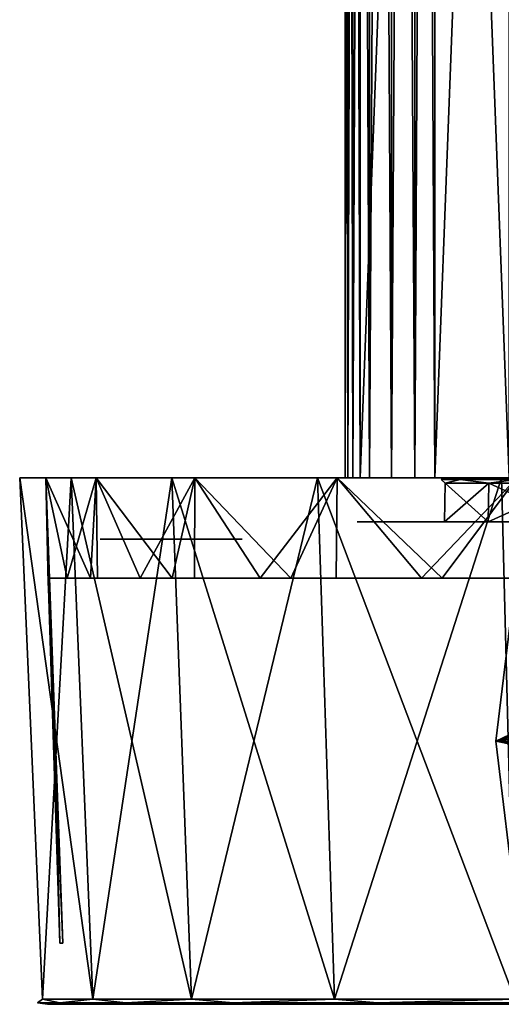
# Model space of a CAD drawing. Header units: millimetres. Extents: x -67 to 67, y -25 to 255.
# Tile 1 of 19: x -67 to -40, y 0 to 56. Entities that reach past the tile are written whole.
import ezdxf

# ---------------------------------------------------------------- set-up
doc = ezdxf.new("R2010")
doc.units = ezdxf.units.MM
doc.header["$LTSCALE"] = 65.185185
for name, color, linetype in [('1', 7, 'CONTINUOUS'), ('11', 7, 'CONTINUOUS'), ('2', 7, 'CONTINUOUS'), ('20', 7, 'CONTINUOUS'), ('21', 7, 'CONTINUOUS'), ('23', 7, 'CONTINUOUS'), ('25', 7, 'CONTINUOUS'), ('4', 7, 'CONTINUOUS'), ('42', 7, 'CONTINUOUS'), ('43', 7, 'CONTINUOUS'), ('44', 7, 'CONTINUOUS'), ('46', 7, 'CONTINUOUS'), ('5', 7, 'CONTINUOUS'), ('50', 7, 'CONTINUOUS'), ('51', 7, 'CONTINUOUS'), ('52', 7, 'CONTINUOUS'), ('53', 7, 'CONTINUOUS'), ('54', 7, 'CONTINUOUS'), ('7', 7, 'CONTINUOUS'), ('8', 7, 'CONTINUOUS'), ('9', 7, 'CONTINUOUS')]:
    doc.layers.add(name, color=color, linetype=linetype)

msp = doc.modelspace()

# ---------------------------------------------------------------- linework, layer by layer
at = {"layer": '1', "color": 252, "linetype": 'Continuous', "true_color": 0x96918c}
for points in [[(-63.824, 30, -13.566), (-65.25, 30), (-61.226, 30, -3.418), (-63.824, 30, -13.566)], [(-65.25, 30), (-63.824, 30, 13.566), (-62.872, 30), (-65.25, 30)], [(-65.25, 30), (-62.872, 30), (-62.439, 30, -1.897), (-65.25, 30)], [(-61.226, 30, -3.418), (-65.25, 30), (-62.439, 30, -1.897), (-61.226, 30, -3.418)], [(-59.609, 30, -26.54), (-63.824, 30, -13.566), (-38.529, 30, -20.221), (-59.609, 30, -26.54)], [(-38.529, 30, -20.221), (-63.824, 30, -13.566), (-42.248, 30, -10.413), (-38.529, 30, -20.221)], [(-42.248, 30, -10.413), (-63.824, 30, -13.566), (-59.473, 30, -4.263), (-42.248, 30, -10.413)], [(-59.473, 30, -4.263), (-63.824, 30, -13.566), (-61.226, 30, -3.418), (-59.473, 30, -4.263)], [(-63.824, 30, 13.566), (-59.609, 30, 26.54), (-38.529, 30, 20.221), (-63.824, 30, 13.566)], [(-42.248, 30, 10.413), (-63.824, 30, 13.566), (-38.529, 30, 20.221), (-42.248, 30, 10.413)], [(-63.824, 30, 13.566), (-42.248, 30, 10.413), (-57.527, 30, 4.263), (-63.824, 30, 13.566)], [(-62.872, 30), (-63.824, 30, 13.566), (-62.439, 30, 1.897), (-62.872, 30)], [(-62.439, 30, 1.897), (-63.824, 30, 13.566), (-61.226, 30, 3.418), (-62.439, 30, 1.897)], [(-61.226, 30, 3.418), (-63.824, 30, 13.566), (-59.473, 30, 4.263), (-61.226, 30, 3.418)], [(-59.473, 30, 4.263), (-63.824, 30, 13.566), (-57.527, 30, 4.263), (-59.473, 30, 4.263)], [(-52.788, 30, -38.353), (-59.609, 30, -26.54), (-24.718, 30, -35.81), (-52.788, 30, -38.353)], [(-24.718, 30, -35.81), (-59.609, 30, -26.54), (-32.57, 30, -28.854), (-24.718, 30, -35.81)], [(-32.57, 30, -28.854), (-59.609, 30, -26.54), (-38.529, 30, -20.221), (-32.57, 30, -28.854)], [(-38.529, 30, 20.221), (-59.609, 30, 26.54), (-32.57, 30, 28.854), (-38.529, 30, 20.221)], [(-59.609, 30, 26.54), (-52.788, 30, 38.353), (-32.57, 30, 28.854), (-59.609, 30, 26.54)], [(-57.527, 30, -4.263), (-42.248, 30, -10.413), (-59.473, 30, -4.263), (-57.527, 30, -4.263)], [(-55.774, 30, -3.418), (-42.248, 30, -10.413), (-57.527, 30, -4.263), (-55.774, 30, -3.418)], [(-42.248, 30, 10.413), (-43.513, 30), (-57.527, 30, 4.263), (-42.248, 30, 10.413)], [(-57.527, 30, 4.263), (-43.513, 30), (-55.774, 30, 3.418), (-57.527, 30, 4.263)], [(-54.561, 30, -1.897), (-42.248, 30, -10.413), (-55.774, 30, -3.418), (-54.561, 30, -1.897)], [(-55.774, 30, 3.418), (-43.513, 30), (-54.561, 30, 1.897), (-55.774, 30, 3.418)], [(-54.128, 30), (-42.248, 30, -10.413), (-54.561, 30, -1.897), (-54.128, 30)], [(-54.561, 30, 1.897), (-43.513, 30), (-54.128, 30), (-54.561, 30, 1.897)], [(-43.513, 30), (-42.248, 30, -10.413), (-54.128, 30), (-43.513, 30)], [(-44.57, 30, -44.112), (-52.788, 30, -38.353), (-44.737, 30, -43.487), (-44.57, 30, -44.112)], [(-44.737, 30, -43.487), (-52.788, 30, -38.353), (-44.57, 30, -42.862), (-44.737, 30, -43.487)], [(-44.57, 30, -42.862), (-52.788, 30, -38.353), (-44.112, 30, -42.405), (-44.57, 30, -42.862)], [(-44.112, 30, -42.405), (-52.788, 30, -38.353), (-43.487, 30, -42.237), (-44.112, 30, -42.405)], [(-43.487, 30, -42.237), (-52.788, 30, -38.353), (-43.134, 30, -41.719), (-43.487, 30, -42.237)], [(-43.134, 30, -41.012), (-52.788, 30, -38.353), (-41.719, 30, -39.598), (-43.134, 30, -41.012)], [(-52.788, 30, -38.353), (-43.134, 30, -41.012), (-43.263, 30, -41.236), (-52.788, 30, -38.353)], [(-41.719, 30, -39.598), (-52.788, 30, -38.353), (-41.495, 30, -39.468), (-41.719, 30, -39.598)], [(-41.495, 30, -39.468), (-52.788, 30, -38.353), (-41.236, 30, -39.468), (-41.495, 30, -39.468)], [(-43.134, 30, -41.719), (-52.788, 30, -38.353), (-43.263, 30, -41.495), (-43.134, 30, -41.719)], [(-43.263, 30, -41.495), (-52.788, 30, -38.353), (-43.263, 30, -41.236), (-43.263, 30, -41.495)], [(-44.112, 30, -44.57), (-52.788, 30, -38.353), (-44.57, 30, -44.112), (-44.112, 30, -44.57)], [(-43.661, 30, -48.49), (-52.788, 30, -38.353), (-44.112, 30, -44.57), (-43.661, 30, -48.49)], [(-15.43, 30, -40.685), (-52.788, 30, -38.353), (-24.718, 30, -35.81), (-15.43, 30, -40.685)], [(-52.788, 30, -38.353), (-15.43, 30, -40.685), (-41.236, 30, -39.468), (-52.788, 30, -38.353)], [(-52.788, 30, 38.353), (-44.737, 30, 43.487), (-44.57, 30, 42.862), (-52.788, 30, 38.353)], [(-52.788, 30, 38.353), (-44.57, 30, 42.862), (-43.134, 30, 41.012), (-52.788, 30, 38.353)], [(-41.495, 30, 39.468), (-52.788, 30, 38.353), (-41.719, 30, 39.598), (-41.495, 30, 39.468)], [(-41.719, 30, 39.598), (-52.788, 30, 38.353), (-43.134, 30, 41.012), (-41.719, 30, 39.598)], [(-24.718, 30, 35.81), (-52.788, 30, 38.353), (-41.495, 30, 39.468), (-24.718, 30, 35.81)], [(-52.788, 30, 38.353), (-43.661, 30, 48.49), (-44.737, 30, 43.487), (-52.788, 30, 38.353)], [(-32.57, 30, 28.854), (-52.788, 30, 38.353), (-24.718, 30, 35.81), (-32.57, 30, 28.854)], [(-44.737, 30, 43.487), (-43.661, 30, 48.49), (-44.57, 30, 44.112), (-44.737, 30, 43.487)], [(-43.134, 30, 41.012), (-44.57, 30, 42.862), (-43.263, 30, 41.236), (-43.134, 30, 41.012)], [(-43.263, 30, 41.236), (-44.57, 30, 42.862), (-43.263, 30, 41.495), (-43.263, 30, 41.236)], [(-44.57, 30, 42.862), (-44.112, 30, 42.405), (-43.263, 30, 41.495), (-44.57, 30, 42.862)], [(-44.57, 30, 44.112), (-43.661, 30, 48.49), (-44.112, 30, 44.57), (-44.57, 30, 44.112)], [(-43.263, 30, 41.495), (-44.112, 30, 42.405), (-43.134, 30, 41.719), (-43.263, 30, 41.495)], [(-43.487, 30, -44.737), (-43.661, 30, -48.49), (-44.112, 30, -44.57), (-43.487, 30, -44.737)], [(-44.112, 30, 42.405), (-43.487, 30, 42.237), (-43.134, 30, 41.719), (-44.112, 30, 42.405)], [(-44.112, 30, 44.57), (-43.661, 30, 48.49), (-43.487, 30, 44.737), (-44.112, 30, 44.57)], [(-32.625, 30, -56.508), (-43.661, 30, -48.49), (32.625, 30, -56.508), (-32.625, 30, -56.508)], [(32.625, 30, -56.508), (-43.661, 30, -48.49), (43.661, 30, -48.49), (32.625, 30, -56.508)], [(43.661, 30, -48.49), (-43.661, 30, -48.49), (-43.487, 30, -44.737), (43.661, 30, -48.49)], [(-32.625, 30, 56.508), (43.661, 30, 48.49), (-43.661, 30, 48.49), (-32.625, 30, 56.508)], [(-43.661, 30, 48.49), (43.661, 30, 48.49), (43.487, 30, 44.737), (-43.661, 30, 48.49)], [(-43.487, 30, 44.737), (-43.661, 30, 48.49), (43.487, 30, 44.737), (-43.487, 30, 44.737)], [(43.487, 30, -44.737), (-43.487, 30, -44.737), (-42.862, 30, -44.57), (43.487, 30, -44.737)], [(-42.862, 30, -42.405), (-43.487, 30, -42.237), (-43.134, 30, -41.719), (-42.862, 30, -42.405)], [(43.487, 30, -44.737), (43.661, 30, -48.49), (-43.487, 30, -44.737), (43.487, 30, -44.737)], [(-43.487, 30, 42.237), (-42.862, 30, 42.405), (-43.134, 30, 41.719), (-43.487, 30, 42.237)], [(-42.862, 30, 44.57), (-43.487, 30, 44.737), (42.862, 30, 44.57), (-42.862, 30, 44.57)], [(-43.487, 30, 44.737), (43.487, 30, 44.737), (42.862, 30, 44.57), (-43.487, 30, 44.737)], [(-41.719, 30, -43.134), (-42.862, 30, -42.405), (-43.134, 30, -41.719), (-41.719, 30, -43.134)], [(-42.862, 30, 42.405), (-42.405, 30, 42.862), (-43.134, 30, 41.719), (-42.862, 30, 42.405)], [(-43.134, 30, 41.719), (-42.405, 30, 42.862), (-41.719, 30, 43.134), (-43.134, 30, 41.719)], [(42.862, 30, -44.57), (43.487, 30, -44.737), (-42.862, 30, -44.57), (42.862, 30, -44.57)], [(-42.405, 30, -44.112), (42.862, 30, -44.57), (-42.862, 30, -44.57), (-42.405, 30, -44.112)], [(-42.405, 30, -42.862), (-42.862, 30, -42.405), (-41.719, 30, -43.134), (-42.405, 30, -42.862)], [(42.405, 30, 44.112), (-42.862, 30, 44.57), (42.862, 30, 44.57), (42.405, 30, 44.112)], [(-42.405, 30, 44.112), (-42.862, 30, 44.57), (42.405, 30, 44.112), (-42.405, 30, 44.112)], [(42.405, 30, -44.112), (42.862, 30, -44.57), (-42.405, 30, -44.112), (42.405, 30, -44.112)], [(-42.237, 30, -43.487), (42.405, 30, -44.112), (-42.405, 30, -44.112), (-42.237, 30, -43.487)], [(-42.237, 30, -43.487), (-42.405, 30, -42.862), (-41.495, 30, -43.263), (-42.237, 30, -43.487)], [(-41.495, 30, -43.263), (-42.405, 30, -42.862), (-41.719, 30, -43.134), (-41.495, 30, -43.263)], [(-42.237, 30, 43.487), (-42.405, 30, 44.112), (42.237, 30, 43.487), (-42.237, 30, 43.487)], [(42.237, 30, 43.487), (-42.405, 30, 44.112), (42.405, 30, 44.112), (42.237, 30, 43.487)], [(-42.405, 30, 42.862), (-42.237, 30, 43.487), (-41.719, 30, 43.134), (-42.405, 30, 42.862)], [(42.237, 30, -43.487), (-42.237, 30, -43.487), (-41.495, 30, -43.263), (42.237, 30, -43.487)], [(42.237, 30, -43.487), (42.405, 30, -44.112), (-42.237, 30, -43.487), (42.237, 30, -43.487)], [(-42.237, 30, 43.487), (42.237, 30, 43.487), (41.495, 30, 43.263), (-42.237, 30, 43.487)], [(-41.719, 30, 43.134), (-42.237, 30, 43.487), (-41.495, 30, 43.263), (-41.719, 30, 43.134)], [(-41.495, 30, 43.263), (-42.237, 30, 43.487), (-41.236, 30, 43.263), (-41.495, 30, 43.263)], [(-41.236, 30, 43.263), (-42.237, 30, 43.487), (41.236, 30, 43.263), (-41.236, 30, 43.263)], [(41.236, 30, 43.263), (-42.237, 30, 43.487), (41.495, 30, 43.263), (41.236, 30, 43.263)], [(-41.236, 30, -43.263), (42.237, 30, -43.487), (-41.495, 30, -43.263), (-41.236, 30, -43.263)], [(-41.236, 30, 39.468), (-24.718, 30, 35.81), (-41.495, 30, 39.468), (-41.236, 30, 39.468)], [(42.237, 30, -43.487), (-41.236, 30, -43.263), (41.236, 30, -43.263), (42.237, 30, -43.487)], [(5.245, 30, 43.195), (-41.236, 30, 43.263), (41.236, 30, 43.263), (5.245, 30, 43.195)], [(-41.012, 30, -43.134), (-5.245, 30, -43.195), (-41.236, 30, -43.263), (-41.012, 30, -43.134)], [(-41.236, 30, -43.263), (-5.245, 30, -43.195), (41.236, 30, -43.263), (-41.236, 30, -43.263)], [(-41.236, 30, -39.468), (-15.43, 30, -40.685), (-41.012, 30, -39.598), (-41.236, 30, -39.468)], [(-41.012, 30, 39.598), (-24.718, 30, 35.81), (-41.236, 30, 39.468), (-41.012, 30, 39.598)], [(-5.245, 30, 43.195), (-41.012, 30, 43.134), (-41.236, 30, 43.263), (-5.245, 30, 43.195)], [(5.245, 30, 43.195), (-5.245, 30, 43.195), (-41.236, 30, 43.263), (5.245, 30, 43.195)], [(-39.598, 30, -41.719), (-5.245, 30, -43.195), (-41.012, 30, -43.134), (-39.598, 30, -41.719)], [(-41.012, 30, -39.598), (-15.43, 30, -40.685), (-39.598, 30, -41.012), (-41.012, 30, -39.598)], [(-15.43, 30, 40.685), (-24.718, 30, 35.81), (-41.012, 30, 39.598), (-15.43, 30, 40.685)], [(-39.598, 30, 41.012), (-15.43, 30, 40.685), (-41.012, 30, 39.598), (-39.598, 30, 41.012)], [(-41.012, 30, 43.134), (-15.43, 30, 40.685), (-39.598, 30, 41.719), (-41.012, 30, 43.134)], [(-5.245, 30, 43.195), (-15.43, 30, 40.685), (-41.012, 30, 43.134), (-5.245, 30, 43.195)]]:
    msp.add_3dface(points, dxfattribs=at)
at = {"layer": '11', "color": 252, "linetype": 'Continuous', "true_color": 0x96918c}
for points in [[(-48.149, 30, 47.204), (-48.59, 252, 45.944), (-48.59, 30, 45.944), (-48.149, 30, 47.204)], [(-48.149, 252, 47.204), (-48.59, 252, 45.944), (-48.149, 30, 47.204), (-48.149, 252, 47.204)], [(-48.59, 30, 45.944), (-48.44, 252, 44.618), (-48.44, 30, 44.618), (-48.59, 30, 45.944)], [(-48.59, 252, 45.944), (-48.44, 252, 44.618), (-48.59, 30, 45.944), (-48.59, 252, 45.944)], [(-47.73, 252, 43.487), (-47.73, 30, 43.487), (-48.44, 30, 44.618), (-47.73, 252, 43.487)], [(-48.44, 252, 44.618), (-47.73, 252, 43.487), (-48.44, 30, 44.618), (-48.44, 252, 44.618)], [(-47.204, 30, 48.149), (-48.149, 252, 47.204), (-48.149, 30, 47.204), (-47.204, 30, 48.149)], [(-47.204, 252, 48.149), (-48.149, 252, 47.204), (-47.204, 30, 48.149), (-47.204, 252, 48.149)], [(-45.944, 30, 48.59), (-47.204, 252, 48.149), (-47.204, 30, 48.149), (-45.944, 30, 48.59)], [(-45.944, 252, 48.59), (-47.204, 252, 48.149), (-45.944, 30, 48.59), (-45.944, 252, 48.59)], [(-44.618, 252, 48.44), (-45.944, 252, 48.59), (-44.618, 30, 48.44), (-44.618, 252, 48.44)], [(-44.618, 30, 48.44), (-45.944, 252, 48.59), (-45.944, 30, 48.59), (-44.618, 30, 48.44)], [(-43.487, 30, 47.73), (-43.487, 252, 47.73), (-44.618, 252, 48.44), (-43.487, 30, 47.73)], [(-43.487, 30, 47.73), (-44.618, 252, 48.44), (-44.618, 30, 48.44), (-43.487, 30, 47.73)]]:
    msp.add_3dface(points, dxfattribs=at)
at = {"layer": '2', "color": 252, "linetype": 'Continuous', "true_color": 0x96918c}
for points in [[(-62.547, 26.5), (-62.146, 26.5, 1.756), (-62.146, 26.5, -1.756), (-62.547, 26.5)], [(-62.146, 26.5, 1.756), (-61.023, 26.5, 3.164), (-62.146, 26.5, -1.756), (-62.146, 26.5, 1.756)], [(-62.146, 26.5, -1.756), (-61.023, 26.5, 3.164), (-61.023, 26.5, -3.164), (-62.146, 26.5, -1.756)], [(-59.401, 26.5, 3.946), (-60.494, 26.5, 1.151), (-61.023, 26.5, 3.164), (-59.401, 26.5, 3.946)], [(-61.023, 26.5, 3.164), (-60.802, 26.5), (-61.023, 26.5, -3.164), (-61.023, 26.5, 3.164)], [(-60.494, 26.5, 1.151), (-60.802, 26.5), (-61.023, 26.5, 3.164), (-60.494, 26.5, 1.151)], [(-60.802, 26.5), (-60.494, 26.5, -1.151), (-61.023, 26.5, -3.164), (-60.802, 26.5)], [(-61.023, 26.5, -3.164), (-59.651, 26.5, -1.994), (-59.401, 26.5, -3.946), (-61.023, 26.5, -3.164)], [(-60.494, 26.5, -1.151), (-59.651, 26.5, -1.994), (-61.023, 26.5, -3.164), (-60.494, 26.5, -1.151)], [(-59.651, 26.5, 1.994), (-60.494, 26.5, 1.151), (-59.401, 26.5, 3.946), (-59.651, 26.5, 1.994)], [(-59.651, 26.5, -1.994), (-58.5, 26.5, -2.302), (-59.401, 26.5, -3.946), (-59.651, 26.5, -1.994)], [(-58.5, 26.5, 2.302), (-59.651, 26.5, 1.994), (-59.401, 26.5, 3.946), (-58.5, 26.5, 2.302)], [(-57.599, 26.5, 3.946), (-58.5, 26.5, 2.302), (-59.401, 26.5, 3.946), (-57.599, 26.5, 3.946)], [(-59.401, 26.5, -3.946), (-58.5, 26.5, -2.302), (-57.599, 26.5, -3.946), (-59.401, 26.5, -3.946)], [(-57.349, 26.5, 1.994), (-58.5, 26.5, 2.302), (-57.599, 26.5, 3.946), (-57.349, 26.5, 1.994)], [(-58.5, 26.5, -2.302), (-57.349, 26.5, -1.994), (-57.599, 26.5, -3.946), (-58.5, 26.5, -2.302)], [(-55.977, 26.5, 3.164), (-57.349, 26.5, 1.994), (-57.599, 26.5, 3.946), (-55.977, 26.5, 3.164)], [(-57.349, 26.5, -1.994), (-56.506, 26.5, -1.151), (-57.599, 26.5, -3.946), (-57.349, 26.5, -1.994)], [(-57.599, 26.5, -3.946), (-56.506, 26.5, -1.151), (-55.977, 26.5, -3.164), (-57.599, 26.5, -3.946)], [(-56.506, 26.5, 1.151), (-57.349, 26.5, 1.994), (-55.977, 26.5, 3.164), (-56.506, 26.5, 1.151)], [(-56.506, 26.5, -1.151), (-56.198, 26.5), (-55.977, 26.5, -3.164), (-56.506, 26.5, -1.151)], [(-56.198, 26.5), (-56.506, 26.5, 1.151), (-55.977, 26.5, 3.164), (-56.198, 26.5)], [(-56.198, 26.5), (-55.977, 26.5, 3.164), (-55.977, 26.5, -3.164), (-56.198, 26.5)], [(-55.977, 26.5, 3.164), (-54.854, 26.5, 1.756), (-55.977, 26.5, -3.164), (-55.977, 26.5, 3.164)], [(-55.977, 26.5, -3.164), (-54.854, 26.5, 1.756), (-54.854, 26.5, -1.756), (-55.977, 26.5, -3.164)], [(-54.854, 26.5, 1.756), (-54.453, 26.5), (-54.854, 26.5, -1.756), (-54.854, 26.5, 1.756)]]:
    msp.add_3dface(points, dxfattribs=at)
at = {"layer": '20', "color": 250, "linetype": 'Continuous', "true_color": 0x1c1c1c}
for points in [[(-42.599, 30, -5.172), (-40.123, 30, 15.217), (-40.123, 30, -15.217), (-42.599, 30, -5.172)], [(-42.599, 30, 5.172), (-40.123, 30, 15.217), (-42.599, 30, -5.172), (-42.599, 30, 5.172)], [(-40.123, 30, 15.217), (-35.315, 30, 24.377), (-40.123, 30, -15.217), (-40.123, 30, 15.217)], [(-40.123, 30, -15.217), (-35.315, 30, 24.377), (-35.315, 30, -24.377), (-40.123, 30, -15.217)]]:
    msp.add_3dface(points, dxfattribs=at)
at = {"layer": '21', "color": 250, "linetype": 'Continuous', "true_color": 0x1c1c1c}
for points in [[(-47.898, 27.5, 5.816), (-45.115, 27.5, 17.11), (-47.898, 27.5, -5.816), (-47.898, 27.5, 5.816)], [(-47.898, 27.5, -5.816), (-45.115, 27.5, 17.11), (-45.115, 27.5, -17.11), (-47.898, 27.5, -5.816)], [(-45.115, 27.5, -17.11), (-45.115, 27.5, 17.11), (-42.935, 27.5, 5.213), (-45.115, 27.5, -17.11)], [(-39.709, 27.5, -27.409), (-45.115, 27.5, -17.11), (-40.439, 27.5, -15.337), (-39.709, 27.5, -27.409)], [(-40.439, 27.5, -15.337), (-45.115, 27.5, -17.11), (-42.935, 27.5, -5.213), (-40.439, 27.5, -15.337)], [(-42.935, 27.5, -5.213), (-45.115, 27.5, -17.11), (-42.935, 27.5, 5.213), (-42.935, 27.5, -5.213)], [(-45.115, 27.5, 17.11), (-39.709, 27.5, 27.409), (-42.935, 27.5, 5.213), (-45.115, 27.5, 17.11)], [(-42.935, 27.5, 5.213), (-39.709, 27.5, 27.409), (-40.439, 27.5, 15.337), (-42.935, 27.5, 5.213)], [(-40.439, 27.5, 15.337), (-39.709, 27.5, 27.409), (-35.594, 27.5, 24.569), (-40.439, 27.5, 15.337)], [(-35.594, 27.5, -24.569), (-39.709, 27.5, -27.409), (-40.439, 27.5, -15.337), (-35.594, 27.5, -24.569)], [(-31.996, 27.5, -36.116), (-39.709, 27.5, -27.409), (-35.594, 27.5, -24.569), (-31.996, 27.5, -36.116)], [(-39.709, 27.5, 27.409), (-31.996, 27.5, 36.116), (-35.594, 27.5, 24.569), (-39.709, 27.5, 27.409)]]:
    msp.add_3dface(points, dxfattribs=at)
at = {"layer": '23', "color": 250, "linetype": 'Continuous', "true_color": 0x1c1c1c}
for points in [[(-42.935, 27.5, -5.213), (-42.935, 27.5, 5.213), (-42.896, 29.705, -5.209), (-42.935, 27.5, -5.213)], [(-40.439, 27.5, -15.337), (-42.935, 27.5, -5.213), (-40.403, 29.705, -15.323), (-40.439, 27.5, -15.337)], [(-42.896, 29.705, -5.209), (-42.935, 27.5, 5.213), (-42.896, 29.705, 5.209), (-42.896, 29.705, -5.209)], [(-42.935, 27.5, 5.213), (-40.439, 27.5, 15.337), (-42.896, 29.705, 5.209), (-42.935, 27.5, 5.213)], [(-40.403, 29.705, -15.323), (-42.935, 27.5, -5.213), (-42.896, 29.705, -5.209), (-40.403, 29.705, -15.323)], [(-42.896, 29.705, 5.209), (-40.439, 27.5, 15.337), (-40.403, 29.705, 15.323), (-42.896, 29.705, 5.209)], [(-35.562, 29.705, -24.547), (-40.439, 27.5, -15.337), (-40.403, 29.705, -15.323), (-35.562, 29.705, -24.547)], [(-35.594, 27.5, -24.569), (-40.439, 27.5, -15.337), (-35.562, 29.705, -24.547), (-35.594, 27.5, -24.569)], [(-40.439, 27.5, 15.337), (-35.594, 27.5, 24.569), (-40.403, 29.705, 15.323), (-40.439, 27.5, 15.337)], [(-40.403, 29.705, 15.323), (-35.594, 27.5, 24.569), (-35.562, 29.705, 24.547), (-40.403, 29.705, 15.323)]]:
    msp.add_3dface(points, dxfattribs=at)
at = {"layer": '25', "color": 250, "linetype": 'Continuous', "true_color": 0x1c1c1c}
for points in [[(-42.599, 30, 5.172), (-42.599, 30, -5.172), (-43.122, 29.914), (-42.599, 30, 5.172)], [(-42.041, 29.914, 9.596), (-42.599, 30, 5.172), (-43.122, 29.914), (-42.041, 29.914, 9.596)], [(-43.122, 29.914), (-42.599, 30, -5.172), (-42.041, 29.914, -9.596), (-43.122, 29.914)], [(-42.896, 29.705, -5.209), (-42.896, 29.705, 5.209), (-43.122, 29.914), (-42.896, 29.705, -5.209)], [(-42.896, 29.705, 5.209), (-42.041, 29.914, 9.596), (-43.122, 29.914), (-42.896, 29.705, 5.209)], [(-42.896, 29.705, -5.209), (-43.122, 29.914), (-42.041, 29.914, -9.596), (-42.896, 29.705, -5.209)], [(-40.403, 29.705, -15.323), (-42.896, 29.705, -5.209), (-42.041, 29.914, -9.596), (-40.403, 29.705, -15.323)], [(-42.896, 29.705, 5.209), (-40.403, 29.705, 15.323), (-42.041, 29.914, 9.596), (-42.896, 29.705, 5.209)], [(-42.599, 30, -5.172), (-40.123, 30, -15.217), (-42.041, 29.914, -9.596), (-42.599, 30, -5.172)], [(-40.123, 30, 15.217), (-42.599, 30, 5.172), (-42.041, 29.914, 9.596), (-40.123, 30, 15.217)], [(-38.851, 29.914, 18.71), (-40.123, 30, 15.217), (-42.041, 29.914, 9.596), (-38.851, 29.914, 18.71)], [(-42.041, 29.914, -9.596), (-40.123, 30, -15.217), (-38.851, 29.914, -18.71), (-42.041, 29.914, -9.596)], [(-40.403, 29.705, -15.323), (-42.041, 29.914, -9.596), (-38.851, 29.914, -18.71), (-40.403, 29.705, -15.323)], [(-40.403, 29.705, 15.323), (-38.851, 29.914, 18.71), (-42.041, 29.914, 9.596), (-40.403, 29.705, 15.323)], [(-35.562, 29.705, -24.547), (-40.403, 29.705, -15.323), (-38.851, 29.914, -18.71), (-35.562, 29.705, -24.547)], [(-40.403, 29.705, 15.323), (-35.562, 29.705, 24.547), (-38.851, 29.914, 18.71), (-40.403, 29.705, 15.323)], [(-40.123, 30, -15.217), (-35.315, 30, -24.377), (-38.851, 29.914, -18.71), (-40.123, 30, -15.217)], [(-35.315, 30, 24.377), (-40.123, 30, 15.217), (-38.851, 29.914, 18.71), (-35.315, 30, 24.377)]]:
    msp.add_3dface(points, dxfattribs=at)
at = {"layer": '4', "color": 252, "linetype": 'Continuous', "true_color": 0x96918c}
for points in [[(-43.487, 252, -47.73), (-35.002, 252, -39.244), (-35.002, 30, -39.244), (-43.487, 252, -47.73)], [(-43.487, 30, -47.73), (-43.487, 252, -47.73), (-35.002, 30, -39.244), (-43.487, 30, -47.73)]]:
    msp.add_3dface(points, dxfattribs=at)
at = {"layer": '42', "color": 2, "linetype": 'Continuous'}
for points in [[(-62.677, 0, -20.365), (65.542, 0, -6.889), (-65.542, 0, -6.889), (-62.677, 0, -20.365)], [(-65.542, 0, -6.889), (65.542, 0, 6.889), (-65.542, 0, 6.889), (-65.542, 0, -6.889)], [(65.542, 0, -6.889), (65.542, 0, 6.889), (-65.542, 0, -6.889), (65.542, 0, -6.889)], [(-65.542, 0, 6.889), (62.677, 0, 20.365), (-62.677, 0, 20.365), (-65.542, 0, 6.889)], [(65.542, 0, 6.889), (62.677, 0, 20.365), (-65.542, 0, 6.889), (65.542, 0, 6.889)], [(62.677, 0, -20.365), (65.542, 0, -6.889), (-62.677, 0, -20.365), (62.677, 0, -20.365)], [(-62.677, 0, 20.365), (57.074, 0, 32.952), (-57.074, 0, 32.952), (-62.677, 0, 20.365)], [(62.677, 0, 20.365), (57.074, 0, 32.952), (-62.677, 0, 20.365), (62.677, 0, 20.365)], [(-57.074, 0, -32.952), (62.677, 0, -20.365), (-62.677, 0, -20.365), (-57.074, 0, -32.952)], [(57.074, 0, -32.952), (62.677, 0, -20.365), (-57.074, 0, -32.952), (57.074, 0, -32.952)], [(-48.975, 0, -44.098), (57.074, 0, -32.952), (-57.074, 0, -32.952), (-48.975, 0, -44.098)], [(-57.074, 0, 32.952), (48.975, 0, 44.098), (-48.975, 0, 44.098), (-57.074, 0, 32.952)], [(57.074, 0, 32.952), (48.975, 0, 44.098), (-57.074, 0, 32.952), (57.074, 0, 32.952)], [(48.975, 0, -44.098), (57.074, 0, -32.952), (-48.975, 0, -44.098), (48.975, 0, -44.098)], [(-38.737, 0, -53.317), (48.975, 0, -44.098), (-48.975, 0, -44.098), (-38.737, 0, -53.317)], [(48.975, 0, 44.098), (38.737, 0, 53.317), (-48.975, 0, 44.098), (48.975, 0, 44.098)], [(-48.975, 0, 44.098), (38.737, 0, 53.317), (-38.737, 0, 53.317), (-48.975, 0, 44.098)]]:
    msp.add_3dface(points, dxfattribs=at)
at = {"layer": '43', "linetype": 'Continuous'}
for points in [[(-64.196, 30, -20.859), (-67.13, 30, -7.056), (-65.638, 30, -6.899), (-64.196, 30, -20.859)], [(-65.638, 30, -6.899), (-67.13, 30, -7.056), (-65.638, 30, 6.899), (-65.638, 30, -6.899)], [(-67.13, 30, 7.056), (-64.196, 30, 20.859), (-67.13, 30, -7.056), (-67.13, 30, 7.056)], [(-67.13, 30, -7.056), (-64.196, 30, 20.859), (-65.638, 30, 6.899), (-67.13, 30, -7.056)], [(-65.638, 30, 6.899), (-64.196, 30, 20.859), (-62.77, 30, 20.395), (-65.638, 30, 6.899)], [(-62.77, 30, -20.395), (-64.196, 30, -20.859), (-65.638, 30, -6.899), (-62.77, 30, -20.395)], [(-58.457, 30, -33.75), (-64.196, 30, -20.859), (-62.77, 30, -20.395), (-58.457, 30, -33.75)], [(-64.196, 30, 20.859), (-58.457, 30, 33.75), (-62.77, 30, 20.395), (-64.196, 30, 20.859)], [(-57.158, 30, -33), (-58.457, 30, -33.75), (-62.77, 30, -20.395), (-57.158, 30, -33)], [(-62.77, 30, 20.395), (-58.457, 30, 33.75), (-57.158, 30, 33), (-62.77, 30, 20.395)], [(-50.162, 30, -45.166), (-58.457, 30, -33.75), (-57.158, 30, -33), (-50.162, 30, -45.166)], [(-58.457, 30, 33.75), (-50.162, 30, 45.166), (-57.158, 30, 33), (-58.457, 30, 33.75)], [(-49.048, 30, -44.163), (-50.162, 30, -45.166), (-57.158, 30, -33), (-49.048, 30, -44.163)], [(-57.158, 30, 33), (-50.162, 30, 45.166), (-49.048, 30, 44.163), (-57.158, 30, 33)], [(-39.676, 30, -54.609), (-50.162, 30, -45.166), (-49.048, 30, -44.163), (-39.676, 30, -54.609)], [(-50.162, 30, 45.166), (-39.676, 30, 54.609), (-49.048, 30, 44.163), (-50.162, 30, 45.166)], [(-38.794, 30, -53.395), (-39.676, 30, -54.609), (-49.048, 30, -44.163), (-38.794, 30, -53.395)], [(-49.048, 30, 44.163), (-39.676, 30, 54.609), (-38.794, 30, 53.395), (-49.048, 30, 44.163)]]:
    msp.add_3dface(points, dxfattribs=at)
at = {"layer": '44', "color": 2, "linetype": 'Continuous'}
for points in [[(-67.13, 30, 7.056), (-67.13, 30, -7.056), (-65.84, 0.287, 6.92), (-67.13, 30, 7.056)], [(-62.963, 0.287, 20.458), (-67.13, 30, 7.056), (-65.84, 0.287, 6.92), (-62.963, 0.287, 20.458)], [(-67.13, 30, -7.056), (-64.196, 30, -20.859), (-65.84, 0.287, -6.92), (-67.13, 30, -7.056)], [(-64.196, 30, 20.859), (-67.13, 30, 7.056), (-62.963, 0.287, 20.458), (-64.196, 30, 20.859)], [(-65.84, 0.287, 6.92), (-67.13, 30, -7.056), (-65.84, 0.287, -6.92), (-65.84, 0.287, 6.92)], [(-65.84, 0.287, -6.92), (-64.196, 30, -20.859), (-62.963, 0.287, -20.458), (-65.84, 0.287, -6.92)], [(-64.196, 30, -20.859), (-58.457, 30, -33.75), (-62.963, 0.287, -20.458), (-64.196, 30, -20.859)], [(-58.457, 30, 33.75), (-64.196, 30, 20.859), (-57.333, 0.287, 33.101), (-58.457, 30, 33.75)], [(-57.333, 0.287, 33.101), (-64.196, 30, 20.859), (-62.963, 0.287, 20.458), (-57.333, 0.287, 33.101)], [(-62.963, 0.287, -20.458), (-58.457, 30, -33.75), (-57.333, 0.287, -33.101), (-62.963, 0.287, -20.458)], [(-58.457, 30, -33.75), (-50.162, 30, -45.166), (-57.333, 0.287, -33.101), (-58.457, 30, -33.75)], [(-49.198, 0.287, 44.298), (-58.457, 30, 33.75), (-57.333, 0.287, 33.101), (-49.198, 0.287, 44.298)], [(-50.162, 30, 45.166), (-58.457, 30, 33.75), (-49.198, 0.287, 44.298), (-50.162, 30, 45.166)], [(-57.333, 0.287, -33.101), (-50.162, 30, -45.166), (-49.198, 0.287, -44.298), (-57.333, 0.287, -33.101)], [(-39.676, 30, 54.609), (-50.162, 30, 45.166), (-38.913, 0.287, 53.559), (-39.676, 30, 54.609)], [(-50.162, 30, -45.166), (-39.676, 30, -54.609), (-49.198, 0.287, -44.298), (-50.162, 30, -45.166)], [(-38.913, 0.287, 53.559), (-50.162, 30, 45.166), (-49.198, 0.287, 44.298), (-38.913, 0.287, 53.559)], [(-49.198, 0.287, -44.298), (-39.676, 30, -54.609), (-38.913, 0.287, -53.559), (-49.198, 0.287, -44.298)]]:
    msp.add_3dface(points, dxfattribs=at)
at = {"layer": '46', "linetype": 'Continuous'}
for points in [[(-65.487, 24.214, -5.847), (-65.638, 30, 6.899), (-65.502, 23.985, -5.563), (-65.487, 24.214, -5.847)], [(-65.502, 23.985, -5.563), (-65.638, 30, 6.899), (-65.498, 23.713, -5.464), (-65.502, 23.985, -5.563)], [(-65.498, 23.713, -5.464), (-65.638, 30, 6.899), (-65.113, 14.162, -5.044), (-65.498, 23.713, -5.464)], [(-65.113, 14.162, -5.044), (-65.638, 30, 6.899), (-64.68, 3.478, -4.574), (-65.113, 14.162, -5.044)], [(-64.68, 3.478, -4.574), (-65.638, 30, 6.899), (-64.842, 3.478), (-64.68, 3.478, -4.574)], [(-64.842, 3.478), (-65.638, 30, 6.899), (-65.498, 23.713, 5.464), (-64.842, 3.478)], [(-65.498, 23.713, 5.464), (-65.638, 30, 6.899), (-65.502, 23.984, 5.563), (-65.498, 23.713, 5.464)], [(-65.502, 23.984, 5.563), (-65.638, 30, 6.899), (-65.487, 24.214, 5.846), (-65.502, 23.984, 5.563)], [(-65.487, 24.214, 5.846), (-65.638, 30, 6.899), (-65.453, 24.287, 6.25), (-65.487, 24.214, 5.846)], [(-65.453, 24.287, 6.25), (-65.638, 30, 6.899), (-64.432, 24.287, 13.101), (-65.453, 24.287, 6.25)], [(-62.77, 30, -20.395), (-65.638, 30, -6.899), (-63.087, 24.287, -18.524), (-62.77, 30, -20.395)], [(-65.638, 30, -6.899), (-65.638, 30, 6.899), (-65.453, 24.287, -6.25), (-65.638, 30, -6.899)], [(-63.087, 24.287, -18.524), (-65.638, 30, -6.899), (-65.453, 24.287, -6.25), (-63.087, 24.287, -18.524)], [(-65.638, 30, 6.899), (-62.77, 30, 20.395), (-64.432, 24.287, 13.101), (-65.638, 30, 6.899)], [(-65.453, 24.287, -6.25), (-65.638, 30, 6.899), (-65.487, 24.214, -5.847), (-65.453, 24.287, -6.25)], [(-64.432, 24.287, 13.101), (-62.77, 30, 20.395), (-62.697, 24.287, 19.806), (-64.432, 24.287, 13.101)], [(-58.442, 24.287, -30.128), (-62.77, 30, -20.395), (-63.087, 24.287, -18.524), (-58.442, 24.287, -30.128)], [(-62.77, 30, 20.395), (-57.158, 30, 33), (-60.265, 24.287, 26.292), (-62.77, 30, 20.395)], [(-57.158, 30, -33), (-62.77, 30, -20.395), (-58.442, 24.287, -30.128), (-57.158, 30, -33)], [(-62.697, 24.287, 19.806), (-62.77, 30, 20.395), (-60.265, 24.287, 26.292), (-62.697, 24.287, 19.806)], [(-60.265, 24.287, 26.292), (-57.158, 30, 33), (-57.165, 24.287, 32.485), (-60.265, 24.287, 26.292)], [(-51.684, 24.287, -40.643), (-57.158, 30, -33), (-58.442, 24.287, -30.128), (-51.684, 24.287, -40.643)], [(-57.165, 24.287, 32.485), (-57.158, 30, 33), (-53.431, 24.287, 38.319), (-57.165, 24.287, 32.485)], [(-49.048, 30, -44.163), (-57.158, 30, -33), (-51.684, 24.287, -40.643), (-49.048, 30, -44.163)], [(-57.158, 30, 33), (-49.048, 30, 44.163), (-53.431, 24.287, 38.319), (-57.158, 30, 33)], [(-53.431, 24.287, 38.319), (-49.048, 30, 44.163), (-49.103, 24.287, 43.727), (-53.431, 24.287, 38.319)], [(-43.059, 24.287, -49.69), (-49.048, 30, -44.163), (-51.684, 24.287, -40.643), (-43.059, 24.287, -49.69)], [(-49.103, 24.287, 43.727), (-49.048, 30, 44.163), (-44.231, 24.287, 48.649), (-49.103, 24.287, 43.727)], [(-38.794, 30, -53.395), (-49.048, 30, -44.163), (-43.059, 24.287, -49.69), (-38.794, 30, -53.395)], [(-49.048, 30, 44.163), (-38.794, 30, 53.395), (-44.231, 24.287, 48.649), (-49.048, 30, 44.163)], [(-44.231, 24.287, 48.649), (-38.794, 30, 53.395), (-38.868, 24.287, 53.032), (-44.231, 24.287, 48.649)], [(-32.858, 24.287, -56.952), (-38.794, 30, -53.395), (-43.059, 24.287, -49.69), (-32.858, 24.287, -56.952)], [(-65.498, 23.713, 5.464), (-65.069, 13.07, 4.996), (-64.842, 3.478), (-65.498, 23.713, 5.464)], [(-64.68, 3.478, 4.574), (-64.842, 3.478), (-65.069, 13.07, 4.996), (-64.68, 3.478, 4.574)]]:
    msp.add_3dface(points, dxfattribs=at)
at = {"layer": '5', "color": 252, "linetype": 'Continuous', "true_color": 0x96918c}
for points in [[(-47.73, 30, -43.487), (-39.244, 252, -35.002), (-47.73, 252, -43.487), (-47.73, 30, -43.487)], [(-39.244, 30, -35.002), (-39.244, 252, -35.002), (-47.73, 30, -43.487), (-39.244, 30, -35.002)]]:
    msp.add_3dface(points, dxfattribs=at)
at = {"layer": '50', "linetype": 'Continuous'}
for points in [[(-65.84, 0.287, 6.92), (-66.11, 0.083), (-64.84, 0.083, 12.898), (-65.84, 0.287, 6.92)], [(-65.84, 0.287, -6.92), (-64.84, 0.083, -12.898), (-66.11, 0.083), (-65.84, 0.287, -6.92)], [(-65.84, 0.287, 6.92), (-65.84, 0.287, -6.92), (-66.11, 0.083), (-65.84, 0.287, 6.92)], [(-65.542, 0, -6.889), (-65.542, 0, 6.889), (-66.11, 0.083), (-65.542, 0, -6.889)], [(-64.84, 0.083, -12.898), (-65.542, 0, -6.889), (-66.11, 0.083), (-64.84, 0.083, -12.898)], [(-66.11, 0.083), (-65.542, 0, 6.889), (-64.84, 0.083, 12.898), (-66.11, 0.083)], [(-65.84, 0.287, -6.92), (-62.963, 0.287, -20.458), (-64.84, 0.083, -12.898), (-65.84, 0.287, -6.92)], [(-62.963, 0.287, 20.458), (-65.84, 0.287, 6.92), (-64.84, 0.083, 12.898), (-62.963, 0.287, 20.458)], [(-62.677, 0, -20.365), (-65.542, 0, -6.889), (-64.84, 0.083, -12.898), (-62.677, 0, -20.365)], [(-65.542, 0, 6.889), (-62.677, 0, 20.365), (-64.84, 0.083, 12.898), (-65.542, 0, 6.889)], [(-62.963, 0.287, -20.458), (-61.078, 0.083, -25.299), (-64.84, 0.083, -12.898), (-62.963, 0.287, -20.458)], [(-62.963, 0.287, 20.458), (-64.84, 0.083, 12.898), (-61.078, 0.083, 25.299), (-62.963, 0.287, 20.458)], [(-64.84, 0.083, 12.898), (-62.677, 0, 20.365), (-61.078, 0.083, 25.299), (-64.84, 0.083, 12.898)], [(-61.078, 0.083, -25.299), (-62.677, 0, -20.365), (-64.84, 0.083, -12.898), (-61.078, 0.083, -25.299)], [(-62.963, 0.287, -20.458), (-57.333, 0.287, -33.101), (-61.078, 0.083, -25.299), (-62.963, 0.287, -20.458)], [(-57.333, 0.287, 33.101), (-62.963, 0.287, 20.458), (-61.078, 0.083, 25.299), (-57.333, 0.287, 33.101)], [(-62.677, 0, 20.365), (-57.074, 0, 32.952), (-61.078, 0.083, 25.299), (-62.677, 0, 20.365)], [(-57.074, 0, -32.952), (-62.677, 0, -20.365), (-61.078, 0.083, -25.299), (-57.074, 0, -32.952)], [(-57.333, 0.287, -33.101), (-54.969, 0.083, -36.729), (-61.078, 0.083, -25.299), (-57.333, 0.287, -33.101)], [(-57.333, 0.287, 33.101), (-61.078, 0.083, 25.299), (-54.969, 0.083, 36.729), (-57.333, 0.287, 33.101)], [(-61.078, 0.083, 25.299), (-57.074, 0, 32.952), (-54.969, 0.083, 36.729), (-61.078, 0.083, 25.299)], [(-54.969, 0.083, -36.729), (-57.074, 0, -32.952), (-61.078, 0.083, -25.299), (-54.969, 0.083, -36.729)], [(-57.333, 0.287, -33.101), (-49.198, 0.287, -44.298), (-54.969, 0.083, -36.729), (-57.333, 0.287, -33.101)], [(-49.198, 0.287, 44.298), (-57.333, 0.287, 33.101), (-54.969, 0.083, 36.729), (-49.198, 0.287, 44.298)], [(-57.074, 0, 32.952), (-48.975, 0, 44.098), (-54.969, 0.083, 36.729), (-57.074, 0, 32.952)], [(-48.975, 0, -44.098), (-57.074, 0, -32.952), (-54.969, 0.083, -36.729), (-48.975, 0, -44.098)], [(-49.198, 0.287, -44.298), (-46.747, 0.083, -46.747), (-54.969, 0.083, -36.729), (-49.198, 0.287, -44.298)], [(-49.198, 0.287, 44.298), (-54.969, 0.083, 36.729), (-46.747, 0.083, 46.747), (-49.198, 0.287, 44.298)], [(-54.969, 0.083, 36.729), (-48.975, 0, 44.098), (-46.747, 0.083, 46.747), (-54.969, 0.083, 36.729)], [(-46.747, 0.083, -46.747), (-48.975, 0, -44.098), (-54.969, 0.083, -36.729), (-46.747, 0.083, -46.747)], [(-49.198, 0.287, -44.298), (-38.913, 0.287, -53.559), (-46.747, 0.083, -46.747), (-49.198, 0.287, -44.298)], [(-38.913, 0.287, 53.559), (-49.198, 0.287, 44.298), (-46.747, 0.083, 46.747), (-38.913, 0.287, 53.559)], [(-38.737, 0, -53.317), (-48.975, 0, -44.098), (-46.747, 0.083, -46.747), (-38.737, 0, -53.317)], [(-48.975, 0, 44.098), (-38.737, 0, 53.317), (-46.747, 0.083, 46.747), (-48.975, 0, 44.098)], [(-38.913, 0.287, -53.559), (-36.729, 0.083, -54.969), (-46.747, 0.083, -46.747), (-38.913, 0.287, -53.559)], [(-38.913, 0.287, 53.559), (-46.747, 0.083, 46.747), (-36.729, 0.083, 54.969), (-38.913, 0.287, 53.559)], [(-46.747, 0.083, 46.747), (-38.737, 0, 53.317), (-36.729, 0.083, 54.969), (-46.747, 0.083, 46.747)], [(-36.729, 0.083, -54.969), (-38.737, 0, -53.317), (-46.747, 0.083, -46.747), (-36.729, 0.083, -54.969)]]:
    msp.add_3dface(points, dxfattribs=at)
at = {"layer": '51', "linetype": 'Continuous'}
for points in [[(-40, 15, -369), (-38.838, 24.573, -369), (-32, 15, -369), (-40, 15, -369)], [(-1.389, 7.122, -369), (-40, 15, -369), (-30, 13, -369), (-1.389, 7.122, -369)], [(-40, 15, -369), (-32, 15, -369), (-31.732, 14, -369), (-40, 15, -369)], [(-30, 13, -369), (-40, 15, -369), (-31, 13.268, -369), (-30, 13, -369)], [(-38.838, 5.427, -369), (-40, 15, -369), (-1.389, 7.122, -369), (-38.838, 5.427, -369)], [(-31, 13.268, -369), (-40, 15, -369), (-31.732, 14, -369), (-31, 13.268, -369)]]:
    msp.add_3dface(points, dxfattribs=at)
at = {"layer": '52', "linetype": 'Continuous'}
for points in [[(-38.838, 24.573, -366), (-40, 15, -366), (-31.866, 18.874, -366), (-38.838, 24.573, -366)], [(-31.866, 18.874, -366), (-40, 15, -366), (-32.681, 18.362, -366), (-31.866, 18.874, -366)], [(-32.681, 18.362, -366), (-40, 15, -366), (-33.362, 17.681, -366), (-32.681, 18.362, -366)], [(-33.362, 17.681, -366), (-40, 15, -366), (-33.874, 16.866, -366), (-33.362, 17.681, -366)], [(-33.874, 16.866, -366), (-40, 15, -366), (-34.192, 15.957, -366), (-33.874, 16.866, -366)], [(-34.192, 15.957, -366), (-40, 15, -366), (-34.3, 15, -366), (-34.192, 15.957, -366)], [(-40, 15, -366), (-38.838, 5.427, -366), (-34.3, 15, -366), (-40, 15, -366)]]:
    msp.add_3dface(points, dxfattribs=at)
at = {"layer": '53', "linetype": 'Continuous'}
for points in [[(-40, 15, -366), (-38.838, 5.427, -369), (-38.838, 5.427, -366), (-40, 15, -366)], [(-40, 15, -369), (-38.838, 5.427, -369), (-40, 15, -366), (-40, 15, -369)]]:
    msp.add_3dface(points, dxfattribs=at)
at = {"layer": '54', "linetype": 'Continuous'}
for points in [[(-40, 15, -369), (-40, 15, -366), (-38.838, 24.573, -366), (-40, 15, -369)], [(-38.838, 24.573, -369), (-40, 15, -369), (-38.838, 24.573, -366), (-38.838, 24.573, -369)]]:
    msp.add_3dface(points, dxfattribs=at)
at = {"layer": '7', "color": 252, "linetype": 'Continuous', "true_color": 0x96918c}
for points in [[(-48.44, 252, -44.618), (-48.59, 252, -45.944), (-48.44, 30, -44.618), (-48.44, 252, -44.618)], [(-48.44, 30, -44.618), (-48.59, 252, -45.944), (-48.59, 30, -45.944), (-48.44, 30, -44.618)], [(-48.59, 30, -45.944), (-48.149, 252, -47.204), (-48.149, 30, -47.204), (-48.59, 30, -45.944)], [(-48.59, 252, -45.944), (-48.149, 252, -47.204), (-48.59, 30, -45.944), (-48.59, 252, -45.944)], [(-47.73, 30, -43.487), (-47.73, 252, -43.487), (-48.44, 252, -44.618), (-47.73, 30, -43.487)], [(-47.73, 30, -43.487), (-48.44, 252, -44.618), (-48.44, 30, -44.618), (-47.73, 30, -43.487)], [(-48.149, 30, -47.204), (-47.204, 252, -48.149), (-47.204, 30, -48.149), (-48.149, 30, -47.204)], [(-48.149, 252, -47.204), (-47.204, 252, -48.149), (-48.149, 30, -47.204), (-48.149, 252, -47.204)], [(-47.204, 30, -48.149), (-45.944, 252, -48.59), (-45.944, 30, -48.59), (-47.204, 30, -48.149)], [(-47.204, 252, -48.149), (-45.944, 252, -48.59), (-47.204, 30, -48.149), (-47.204, 252, -48.149)], [(-45.944, 30, -48.59), (-44.618, 252, -48.44), (-44.618, 30, -48.44), (-45.944, 30, -48.59)], [(-45.944, 252, -48.59), (-44.618, 252, -48.44), (-45.944, 30, -48.59), (-45.944, 252, -48.59)], [(-43.487, 252, -47.73), (-43.487, 30, -47.73), (-44.618, 30, -48.44), (-43.487, 252, -47.73)], [(-44.618, 252, -48.44), (-43.487, 252, -47.73), (-44.618, 30, -48.44), (-44.618, 252, -48.44)]]:
    msp.add_3dface(points, dxfattribs=at)
at = {"layer": '8', "color": 252, "linetype": 'Continuous', "true_color": 0x96918c}
for points in [[(-47.73, 30, 43.487), (-47.73, 252, 43.487), (-39.244, 30, 35.002), (-47.73, 30, 43.487)], [(-47.73, 252, 43.487), (-39.244, 252, 35.002), (-39.244, 30, 35.002), (-47.73, 252, 43.487)]]:
    msp.add_3dface(points, dxfattribs=at)
at = {"layer": '9', "color": 252, "linetype": 'Continuous', "true_color": 0x96918c}
for points in [[(-43.487, 30, 47.73), (-35.002, 252, 39.244), (-43.487, 252, 47.73), (-43.487, 30, 47.73)], [(-35.002, 30, 39.244), (-35.002, 252, 39.244), (-43.487, 30, 47.73), (-35.002, 30, 39.244)]]:
    msp.add_3dface(points, dxfattribs=at)

doc.saveas('drawing.dxf')
